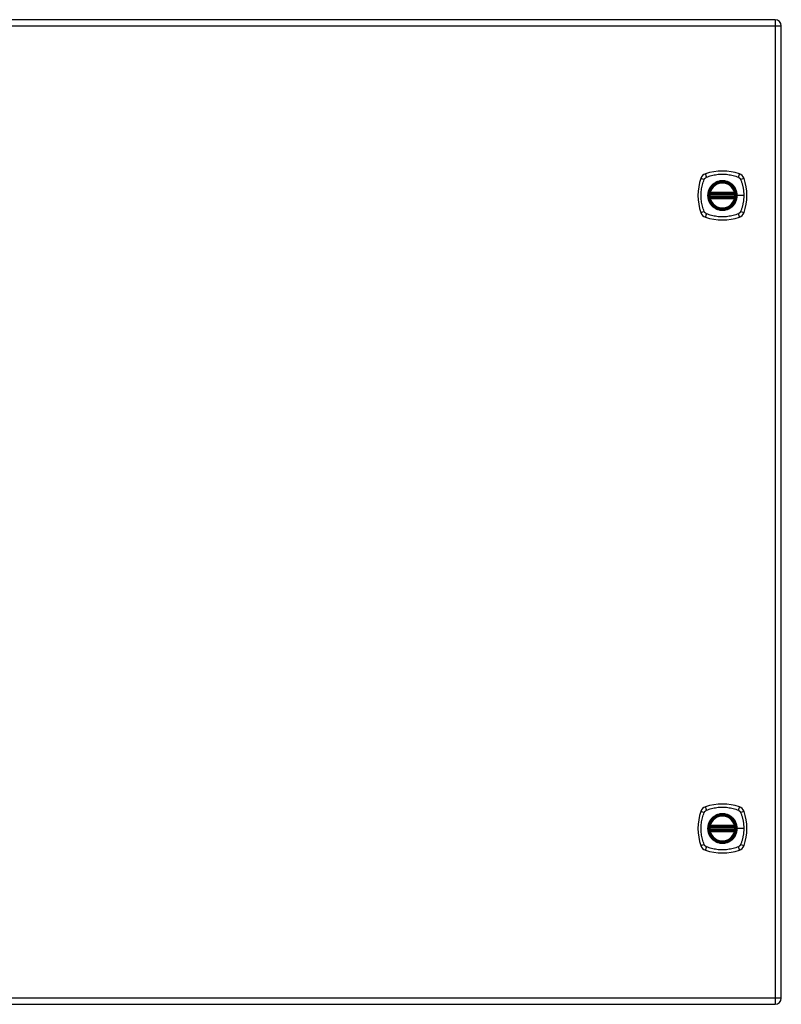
# Model space of a CAD drawing. Header units: inches. Extents: x 5 to 143, y 9 to 74.
# Tile 61 of 76: x 59 to 77, y 30 to 54. Entities that reach past the tile are written whole.
import ezdxf

# ---------------------------------------------------------------- set-up
doc = ezdxf.new("R2010")
doc.units = ezdxf.units.IN
doc.header["$MEASUREMENT"] = 0
doc.layers.add('Visible Edges(ANSI)', color=7, linetype='Continuous', lineweight=25)
doc.layers.add('Visible Tangent Edges(ANSI)', color=7, linetype='Continuous', lineweight=25)

msp = doc.modelspace()

# ---------------------------------------------------------------- linework, layer by layer
at = {"layer": 'Visible Edges(ANSI)'}
for p, q in [((77.216, 53.676), (47.59, 53.676)), ((77.362, 30.019), (77.362, 53.53)), ((75.641, 49.465), (76.235, 49.465)), ((76.235, 49.387), (75.641, 49.387)), ((75.646, 49.485), (76.231, 49.485)), ((76.231, 49.367), (75.646, 49.367)), ((75.641, 34.162), (76.235, 34.162)), ((76.235, 34.084), (75.641, 34.084)), ((75.646, 34.182), (76.231, 34.182)), ((76.231, 34.064), (75.646, 34.064)), ((47.59, 29.873), (77.216, 29.873))]:
    msp.add_line(p, q, dxfattribs=at)
at = {"layer": 'Visible Edges(ANSI)', "flags": 128}
for points in [[(75.63, 49.479), (75.63, 49.479), (75.63, 49.479), (75.63, 49.479), (75.63, 49.478), (75.63, 49.478), (75.629, 49.477), (75.629, 49.477), (75.629, 49.476), (75.629, 49.475), (75.629, 49.474), (75.629, 49.473), (75.629, 49.472), (75.628, 49.471), (75.628, 49.47), (75.628, 49.468), (75.628, 49.467), (75.628, 49.466), (75.628, 49.464), (75.627, 49.463), (75.627, 49.461), (75.627, 49.46), (75.627, 49.458), (75.627, 49.456), (75.627, 49.455)], [(75.627, 49.397), (75.627, 49.396), (75.627, 49.394), (75.627, 49.393), (75.627, 49.391), (75.627, 49.39), (75.628, 49.388), (75.628, 49.387), (75.628, 49.385), (75.628, 49.384), (75.628, 49.383), (75.628, 49.381), (75.629, 49.38), (75.629, 49.379), (75.629, 49.378), (75.629, 49.377), (75.629, 49.376), (75.629, 49.375), (75.629, 49.375), (75.63, 49.374), (75.63, 49.374), (75.63, 49.373), (75.63, 49.373), (75.63, 49.373), (75.63, 49.373)], [(76.25, 49.455), (76.25, 49.456), (76.25, 49.458), (76.249, 49.46), (76.249, 49.461), (76.249, 49.463), (76.249, 49.464), (76.249, 49.466), (76.249, 49.467), (76.248, 49.468), (76.248, 49.47), (76.248, 49.471), (76.248, 49.472), (76.248, 49.473), (76.248, 49.474), (76.247, 49.475), (76.247, 49.476), (76.247, 49.477), (76.247, 49.477), (76.247, 49.478), (76.247, 49.478), (76.247, 49.479), (76.247, 49.479), (76.247, 49.479), (76.247, 49.479)], [(76.247, 49.373), (76.247, 49.373), (76.247, 49.373), (76.247, 49.373), (76.247, 49.374), (76.247, 49.374), (76.247, 49.375), (76.247, 49.375), (76.247, 49.376), (76.247, 49.377), (76.248, 49.378), (76.248, 49.379), (76.248, 49.38), (76.248, 49.381), (76.248, 49.383), (76.248, 49.384), (76.249, 49.385), (76.249, 49.387), (76.249, 49.388), (76.249, 49.39), (76.249, 49.391), (76.249, 49.393), (76.25, 49.394), (76.25, 49.396), (76.25, 49.397)], [(75.63, 34.176), (75.63, 34.176), (75.63, 34.176), (75.63, 34.176), (75.63, 34.175), (75.63, 34.175), (75.629, 34.174), (75.629, 34.174), (75.629, 34.173), (75.629, 34.172), (75.629, 34.171), (75.629, 34.17), (75.629, 34.169), (75.628, 34.168), (75.628, 34.167), (75.628, 34.165), (75.628, 34.164), (75.628, 34.163), (75.628, 34.161), (75.627, 34.16), (75.627, 34.158), (75.627, 34.157), (75.627, 34.155), (75.627, 34.153), (75.627, 34.152)], [(75.627, 34.094), (75.627, 34.093), (75.627, 34.091), (75.627, 34.09), (75.627, 34.088), (75.627, 34.087), (75.628, 34.085), (75.628, 34.084), (75.628, 34.082), (75.628, 34.081), (75.628, 34.08), (75.628, 34.078), (75.629, 34.077), (75.629, 34.076), (75.629, 34.075), (75.629, 34.074), (75.629, 34.073), (75.629, 34.072), (75.629, 34.072), (75.63, 34.071), (75.63, 34.071), (75.63, 34.07), (75.63, 34.07), (75.63, 34.07), (75.63, 34.07)], [(76.25, 34.152), (76.25, 34.153), (76.25, 34.155), (76.249, 34.157), (76.249, 34.158), (76.249, 34.16), (76.249, 34.161), (76.249, 34.163), (76.249, 34.164), (76.248, 34.165), (76.248, 34.167), (76.248, 34.168), (76.248, 34.169), (76.248, 34.17), (76.248, 34.171), (76.247, 34.172), (76.247, 34.173), (76.247, 34.174), (76.247, 34.174), (76.247, 34.175), (76.247, 34.175), (76.247, 34.176), (76.247, 34.176), (76.247, 34.176), (76.247, 34.176)], [(76.247, 34.07), (76.247, 34.07), (76.247, 34.07), (76.247, 34.07), (76.247, 34.071), (76.247, 34.071), (76.247, 34.072), (76.247, 34.072), (76.247, 34.073), (76.247, 34.074), (76.248, 34.075), (76.248, 34.076), (76.248, 34.077), (76.248, 34.078), (76.248, 34.08), (76.248, 34.081), (76.249, 34.082), (76.249, 34.084), (76.249, 34.085), (76.249, 34.087), (76.249, 34.088), (76.249, 34.09), (76.25, 34.091), (76.25, 34.093), (76.25, 34.094)]]:
    msp.add_lwpolyline(points, dxfattribs=at)
at = {"layer": 'Visible Edges(ANSI)'}
for centre, radius in [((75.938, 49.426), 0.32), ((75.938, 49.426), 0.315), ((75.938, 34.123), 0.32), ((75.938, 34.123), 0.315)]:
    msp.add_circle(centre, radius, dxfattribs=at)
for centre, radius, start, end in [((77.216, 53.53), 0.146, 0, 90), ((75.938, 48.737), 1.28, 71.2278, 108.7722), ((76.627, 49.426), 1.28, 161.2278, 198.7722), ((75.583, 49.781), 0.177, 108.7722, 161.2278), ((76.293, 49.781), 0.177, 18.7722, 71.2278), ((75.249, 49.426), 1.28, 341.2278, 18.7722), ((75.938, 49.426), 0.313, 13.6344, 166.3656), ((75.938, 49.426), 0.313, 174.7499, 185.2501), ((75.938, 49.426), 0.313, 166.3656, 170.216), ((75.641, 49.477), 0.0118, 170.216, 270), ((75.641, 49.375), 0.0118, 90, 189.784), ((75.938, 49.426), 0.313, 189.784, 193.6344), ((75.646, 49.497), 0.0118, 166.3656, 270), ((75.646, 49.355), 0.0118, 90, 193.6344), ((75.938, 49.426), 0.313, 193.6344, 346.3656), ((76.231, 49.497), 0.0118, 270, 13.6344), ((76.231, 49.355), 0.0118, 346.3656, 90), ((76.235, 49.477), 0.0118, 270, 9.784), ((76.235, 49.375), 0.0118, 350.216, 90), ((75.938, 49.426), 0.313, 9.784, 13.6344), ((75.938, 49.426), 0.313, 346.3656, 350.216), ((75.938, 49.426), 0.313, 354.7499, 5.2501), ((75.583, 49.071), 0.177, 198.7722, 251.2278), ((75.938, 50.115), 1.28, 251.2278, 288.7722), ((76.293, 49.071), 0.177, 288.7722, 341.2278), ((76.627, 34.123), 1.28, 161.2278, 198.7722), ((75.583, 34.478), 0.177, 108.7722, 161.2278), ((75.938, 33.434), 1.28, 71.2278, 108.7722), ((76.293, 34.478), 0.177, 18.7722, 71.2278), ((75.249, 34.123), 1.28, 341.2278, 18.7722), ((75.938, 34.123), 0.313, 13.6344, 166.3656), ((75.938, 34.123), 0.313, 174.7499, 185.2501), ((75.938, 34.123), 0.313, 166.3656, 170.216), ((75.641, 34.174), 0.0118, 170.216, 270), ((75.641, 34.072), 0.0118, 90, 189.784), ((75.938, 34.123), 0.313, 189.784, 193.6344), ((75.646, 34.194), 0.0118, 166.3656, 270), ((75.646, 34.052), 0.0118, 90, 193.6344), ((75.938, 34.123), 0.313, 193.6344, 346.3656), ((76.231, 34.194), 0.0118, 270, 13.6344), ((76.231, 34.052), 0.0118, 346.3656, 90), ((76.235, 34.174), 0.0118, 270, 9.784), ((76.235, 34.072), 0.0118, 350.216, 90), ((75.938, 34.123), 0.313, 9.784, 13.6344), ((75.938, 34.123), 0.313, 346.3656, 350.216), ((75.938, 34.123), 0.313, 354.7499, 5.2501), ((75.583, 33.768), 0.177, 198.7722, 251.2278), ((75.938, 34.812), 1.28, 251.2278, 288.7722), ((76.293, 33.768), 0.177, 288.7722, 341.2278), ((77.216, 30.019), 0.146, 270, 0)]:
    msp.add_arc(centre, radius, start, end, dxfattribs=at)
at = {"layer": 'Visible Tangent Edges(ANSI)'}
for p, q in [((77.216, 53.676), (77.216, 53.53)), ((47.59, 53.53), (77.216, 53.53)), ((77.216, 53.53), (77.362, 53.53)), ((77.216, 53.53), (77.216, 30.019)), ((75.627, 49.455), (75.638, 49.454)), ((75.627, 49.397), (75.638, 49.399)), ((75.636, 49.478), (75.63, 49.479)), ((75.63, 49.373), (75.636, 49.374)), ((75.634, 49.5), (75.646, 49.497)), ((75.646, 49.355), (75.634, 49.352)), ((75.638, 49.454), (76.238, 49.454)), ((76.238, 49.399), (75.638, 49.399)), ((75.641, 49.465), (75.641, 49.476)), ((75.641, 49.377), (75.641, 49.387)), ((75.646, 49.485), (75.646, 49.497)), ((76.231, 49.497), (75.646, 49.497)), ((75.646, 49.475), (75.646, 49.485)), ((75.646, 49.475), (76.231, 49.475)), ((75.646, 49.367), (75.646, 49.377)), ((76.231, 49.377), (75.646, 49.377)), ((75.646, 49.355), (75.646, 49.367)), ((75.646, 49.355), (76.231, 49.355)), ((76.231, 49.497), (76.242, 49.5)), ((76.231, 49.497), (76.231, 49.485)), ((76.231, 49.485), (76.231, 49.475)), ((76.231, 49.377), (76.231, 49.367)), ((76.231, 49.367), (76.231, 49.355)), ((76.242, 49.352), (76.231, 49.355)), ((76.235, 49.476), (76.235, 49.465)), ((76.235, 49.387), (76.235, 49.377)), ((76.238, 49.454), (76.25, 49.455)), ((76.238, 49.399), (76.25, 49.397)), ((76.247, 49.479), (76.241, 49.478)), ((76.241, 49.374), (76.247, 49.373)), ((76.29, 49.426), (76.295, 49.426)), ((76.455, 49.426), (76.295, 49.426)), ((75.627, 34.152), (75.638, 34.151)), ((75.627, 34.094), (75.638, 34.096)), ((75.636, 34.175), (75.63, 34.176)), ((75.63, 34.07), (75.636, 34.071)), ((75.634, 34.197), (75.646, 34.194)), ((75.646, 34.052), (75.634, 34.049)), ((75.638, 34.151), (76.238, 34.151)), ((76.238, 34.096), (75.638, 34.096)), ((75.641, 34.162), (75.641, 34.173)), ((75.641, 34.074), (75.641, 34.084)), ((75.646, 34.182), (75.646, 34.194)), ((76.231, 34.194), (75.646, 34.194)), ((75.646, 34.172), (75.646, 34.182)), ((75.646, 34.172), (76.231, 34.172)), ((75.646, 34.064), (75.646, 34.074)), ((76.231, 34.074), (75.646, 34.074)), ((75.646, 34.052), (75.646, 34.064)), ((75.646, 34.052), (76.231, 34.052)), ((76.231, 34.194), (76.242, 34.197)), ((76.231, 34.194), (76.231, 34.182)), ((76.231, 34.182), (76.231, 34.172)), ((76.231, 34.074), (76.231, 34.064)), ((76.231, 34.064), (76.231, 34.052)), ((76.242, 34.049), (76.231, 34.052)), ((76.235, 34.173), (76.235, 34.162)), ((76.235, 34.084), (76.235, 34.074)), ((76.238, 34.151), (76.25, 34.152)), ((76.238, 34.096), (76.25, 34.094)), ((76.247, 34.176), (76.241, 34.175)), ((76.241, 34.071), (76.247, 34.07)), ((76.29, 34.123), (76.295, 34.123)), ((76.455, 34.123), (76.295, 34.123)), ((77.216, 30.019), (47.59, 30.019)), ((77.216, 30.019), (77.216, 29.873)), ((77.362, 30.019), (77.216, 30.019))]:
    msp.add_line(p, q, dxfattribs=at)
at = {"layer": 'Visible Tangent Edges(ANSI)', "flags": 128}
for points in [[(75.498, 49.037), (75.485, 49.071), (75.474, 49.102), (75.464, 49.133), (75.456, 49.165), (75.448, 49.197), (75.441, 49.229), (75.435, 49.262), (75.43, 49.294), (75.427, 49.327), (75.424, 49.36), (75.422, 49.393), (75.422, 49.426), (75.422, 49.459), (75.424, 49.492), (75.427, 49.525), (75.43, 49.558), (75.435, 49.59), (75.441, 49.623), (75.448, 49.655), (75.456, 49.687), (75.464, 49.719), (75.474, 49.75), (75.485, 49.781), (75.498, 49.815)], [(75.498, 49.815), (75.5, 49.817), (75.501, 49.82), (75.503, 49.823), (75.504, 49.826), (75.506, 49.828), (75.508, 49.831), (75.509, 49.833), (75.511, 49.836), (75.513, 49.838), (75.515, 49.84), (75.517, 49.843), (75.519, 49.845), (75.522, 49.847), (75.524, 49.849), (75.526, 49.851), (75.529, 49.853), (75.531, 49.855), (75.534, 49.857), (75.536, 49.858), (75.539, 49.86), (75.541, 49.862), (75.544, 49.863), (75.547, 49.865), (75.55, 49.866)], [(75.55, 49.866), (75.583, 49.88), (75.614, 49.89), (75.646, 49.9), (75.677, 49.909), (75.709, 49.916), (75.741, 49.923), (75.774, 49.929), (75.806, 49.934), (75.839, 49.938), (75.872, 49.94), (75.905, 49.942), (75.938, 49.943), (75.971, 49.942), (76.004, 49.94), (76.037, 49.938), (76.07, 49.934), (76.102, 49.929), (76.135, 49.923), (76.167, 49.917), (76.199, 49.909), (76.231, 49.9), (76.262, 49.89), (76.293, 49.88), (76.327, 49.866)], [(76.29, 49.426), (76.278, 49.335), (76.243, 49.25), (76.187, 49.177), (76.114, 49.121), (76.029, 49.086), (75.938, 49.074), (75.847, 49.086), (75.762, 49.121), (75.689, 49.177), (75.633, 49.25), (75.598, 49.335), (75.586, 49.426), (75.598, 49.518), (75.633, 49.603), (75.689, 49.675), (75.762, 49.731), (75.847, 49.766), (75.938, 49.778), (76.03, 49.766), (76.115, 49.731), (76.188, 49.675), (76.243, 49.602), (76.278, 49.517), (76.29, 49.426)], [(76.166, 49.701), (76.15, 49.713), (76.133, 49.725), (76.115, 49.736), (76.097, 49.745), (76.078, 49.754), (76.059, 49.762), (76.04, 49.768), (76.02, 49.773), (76, 49.778), (75.979, 49.781), (75.959, 49.782), (75.938, 49.783), (75.918, 49.782), (75.897, 49.781), (75.877, 49.778), (75.856, 49.773), (75.837, 49.768), (75.817, 49.762), (75.798, 49.754), (75.779, 49.745), (75.761, 49.736), (75.744, 49.725), (75.727, 49.713), (75.711, 49.701)], [(76.327, 49.866), (76.328, 49.865), (76.33, 49.865), (76.331, 49.864), (76.332, 49.863), (76.334, 49.862), (76.335, 49.862), (76.336, 49.861), (76.338, 49.86), (76.339, 49.859), (76.34, 49.858), (76.342, 49.858), (76.343, 49.857), (76.344, 49.856), (76.345, 49.855), (76.347, 49.854), (76.348, 49.853), (76.349, 49.852), (76.35, 49.851), (76.351, 49.85), (76.353, 49.849), (76.354, 49.848), (76.355, 49.847), (76.356, 49.846), (76.357, 49.845)], [(76.357, 49.845), (76.358, 49.844), (76.359, 49.843), (76.36, 49.842), (76.361, 49.84), (76.362, 49.839), (76.363, 49.838), (76.364, 49.837), (76.365, 49.836), (76.366, 49.834), (76.367, 49.833), (76.368, 49.832), (76.369, 49.831), (76.37, 49.829), (76.371, 49.828), (76.371, 49.827), (76.372, 49.826), (76.373, 49.824), (76.374, 49.823), (76.375, 49.822), (76.375, 49.82), (76.376, 49.819), (76.377, 49.817), (76.378, 49.816), (76.378, 49.815)], [(76.378, 49.815), (76.386, 49.797), (76.392, 49.781), (76.397, 49.766), (76.402, 49.75), (76.407, 49.734), (76.412, 49.719), (76.417, 49.703), (76.421, 49.687), (76.425, 49.671), (76.429, 49.655), (76.432, 49.639), (76.436, 49.623), (76.439, 49.607), (76.441, 49.59), (76.444, 49.574), (76.446, 49.558), (76.448, 49.541), (76.45, 49.525), (76.451, 49.509), (76.453, 49.492), (76.454, 49.476), (76.454, 49.459), (76.455, 49.443), (76.455, 49.426)], [(75.664, 49.654), (75.651, 49.638), (75.639, 49.621), (75.629, 49.603), (75.619, 49.585), (75.61, 49.566), (75.603, 49.547), (75.596, 49.527), (75.591, 49.508), (75.587, 49.487), (75.584, 49.467), (75.582, 49.447), (75.581, 49.426), (75.582, 49.405), (75.584, 49.385), (75.587, 49.365), (75.591, 49.344), (75.596, 49.324), (75.603, 49.305), (75.61, 49.286), (75.619, 49.267), (75.629, 49.249), (75.639, 49.231), (75.651, 49.215), (75.664, 49.199)], [(75.711, 49.701), (75.709, 49.699), (75.706, 49.697), (75.704, 49.695), (75.702, 49.693), (75.7, 49.692), (75.698, 49.69), (75.696, 49.688), (75.694, 49.686), (75.692, 49.684), (75.69, 49.682), (75.688, 49.68), (75.686, 49.678), (75.684, 49.676), (75.682, 49.674), (75.68, 49.672), (75.678, 49.67), (75.676, 49.668), (75.675, 49.666), (75.673, 49.664), (75.671, 49.662), (75.669, 49.66), (75.667, 49.658), (75.665, 49.656), (75.664, 49.654)], [(76.213, 49.654), (76.211, 49.656), (76.209, 49.658), (76.207, 49.66), (76.206, 49.662), (76.204, 49.664), (76.202, 49.666), (76.2, 49.668), (76.198, 49.67), (76.196, 49.672), (76.194, 49.674), (76.192, 49.676), (76.19, 49.678), (76.188, 49.68), (76.186, 49.682), (76.184, 49.684), (76.182, 49.686), (76.18, 49.688), (76.178, 49.69), (76.176, 49.692), (76.174, 49.693), (76.172, 49.695), (76.17, 49.697), (76.168, 49.699), (76.166, 49.701)], [(76.295, 49.426), (76.295, 49.436), (76.295, 49.447), (76.294, 49.457), (76.293, 49.467), (76.291, 49.477), (76.29, 49.488), (76.288, 49.498), (76.286, 49.508), (76.283, 49.518), (76.28, 49.528), (76.277, 49.537), (76.274, 49.547), (76.27, 49.557), (76.266, 49.566), (76.262, 49.576), (76.258, 49.585), (76.253, 49.594), (76.248, 49.603), (76.243, 49.612), (76.237, 49.621), (76.231, 49.629), (76.226, 49.637), (76.219, 49.646), (76.213, 49.654)], [(75.634, 49.5), (75.634, 49.499), (75.634, 49.498), (75.633, 49.497), (75.633, 49.496), (75.633, 49.495), (75.633, 49.494), (75.633, 49.493), (75.633, 49.492), (75.633, 49.491), (75.633, 49.49), (75.633, 49.489), (75.633, 49.489), (75.633, 49.488), (75.633, 49.487), (75.633, 49.486), (75.633, 49.485), (75.634, 49.484), (75.634, 49.483), (75.634, 49.482), (75.634, 49.481), (75.635, 49.481), (75.635, 49.48), (75.635, 49.479), (75.636, 49.478)], [(75.636, 49.374), (75.635, 49.373), (75.635, 49.372), (75.635, 49.372), (75.634, 49.371), (75.634, 49.37), (75.634, 49.369), (75.634, 49.368), (75.633, 49.367), (75.633, 49.366), (75.633, 49.366), (75.633, 49.365), (75.633, 49.364), (75.633, 49.363), (75.633, 49.362), (75.633, 49.361), (75.633, 49.36), (75.633, 49.359), (75.633, 49.358), (75.633, 49.357), (75.633, 49.356), (75.633, 49.355), (75.634, 49.354), (75.634, 49.353), (75.634, 49.352)], [(75.636, 49.478), (75.636, 49.478), (75.636, 49.478), (75.636, 49.478), (75.637, 49.478), (75.637, 49.477), (75.637, 49.477), (75.637, 49.477), (75.637, 49.477), (75.638, 49.477), (75.638, 49.477), (75.638, 49.477), (75.638, 49.477), (75.639, 49.476), (75.639, 49.476), (75.639, 49.476), (75.639, 49.476), (75.64, 49.476), (75.64, 49.476), (75.64, 49.476), (75.64, 49.476), (75.641, 49.476), (75.641, 49.476), (75.641, 49.476), (75.641, 49.476)], [(75.641, 49.377), (75.641, 49.377), (75.641, 49.377), (75.641, 49.376), (75.64, 49.376), (75.64, 49.376), (75.64, 49.376), (75.64, 49.376), (75.639, 49.376), (75.639, 49.376), (75.639, 49.376), (75.639, 49.376), (75.638, 49.376), (75.638, 49.375), (75.638, 49.375), (75.638, 49.375), (75.637, 49.375), (75.637, 49.375), (75.637, 49.375), (75.637, 49.375), (75.637, 49.375), (75.636, 49.374), (75.636, 49.374), (75.636, 49.374), (75.636, 49.374)], [(75.638, 49.454), (75.638, 49.454), (75.639, 49.455), (75.639, 49.456), (75.639, 49.457), (75.639, 49.457), (75.639, 49.458), (75.639, 49.459), (75.64, 49.46), (75.64, 49.46), (75.64, 49.461), (75.64, 49.461), (75.64, 49.462), (75.64, 49.463), (75.641, 49.463), (75.641, 49.463), (75.641, 49.464), (75.641, 49.464), (75.641, 49.465), (75.641, 49.465), (75.641, 49.465), (75.641, 49.465), (75.641, 49.465), (75.641, 49.465), (75.641, 49.465)], [(75.641, 49.387), (75.641, 49.387), (75.641, 49.387), (75.641, 49.387), (75.641, 49.387), (75.641, 49.387), (75.641, 49.388), (75.641, 49.388), (75.641, 49.388), (75.641, 49.389), (75.641, 49.389), (75.64, 49.39), (75.64, 49.39), (75.64, 49.391), (75.64, 49.391), (75.64, 49.392), (75.64, 49.393), (75.639, 49.393), (75.639, 49.394), (75.639, 49.395), (75.639, 49.395), (75.639, 49.396), (75.639, 49.397), (75.638, 49.398), (75.638, 49.399)], [(75.641, 49.476), (75.642, 49.476), (75.642, 49.476), (75.642, 49.475), (75.642, 49.475), (75.642, 49.475), (75.642, 49.475), (75.643, 49.475), (75.643, 49.475), (75.643, 49.475), (75.643, 49.475), (75.643, 49.475), (75.643, 49.475), (75.644, 49.475), (75.644, 49.475), (75.644, 49.475), (75.644, 49.475), (75.644, 49.475), (75.645, 49.475), (75.645, 49.475), (75.645, 49.475), (75.645, 49.475), (75.645, 49.475), (75.645, 49.475), (75.646, 49.475)], [(75.646, 49.377), (75.645, 49.377), (75.645, 49.377), (75.645, 49.377), (75.645, 49.377), (75.645, 49.377), (75.645, 49.377), (75.644, 49.377), (75.644, 49.377), (75.644, 49.377), (75.644, 49.377), (75.644, 49.377), (75.643, 49.377), (75.643, 49.377), (75.643, 49.377), (75.643, 49.377), (75.643, 49.377), (75.643, 49.377), (75.642, 49.377), (75.642, 49.377), (75.642, 49.377), (75.642, 49.377), (75.642, 49.377), (75.642, 49.377), (75.641, 49.377)], [(76.213, 49.199), (76.219, 49.207), (76.226, 49.215), (76.232, 49.223), (76.237, 49.232), (76.243, 49.24), (76.248, 49.249), (76.253, 49.258), (76.258, 49.267), (76.262, 49.277), (76.266, 49.286), (76.27, 49.295), (76.274, 49.305), (76.277, 49.315), (76.28, 49.325), (76.283, 49.334), (76.286, 49.344), (76.288, 49.355), (76.29, 49.365), (76.291, 49.375), (76.293, 49.385), (76.294, 49.395), (76.295, 49.406), (76.295, 49.416), (76.295, 49.426)], [(76.231, 49.475), (76.231, 49.475), (76.231, 49.475), (76.231, 49.475), (76.232, 49.475), (76.232, 49.475), (76.232, 49.475), (76.232, 49.475), (76.232, 49.475), (76.232, 49.475), (76.233, 49.475), (76.233, 49.475), (76.233, 49.475), (76.233, 49.475), (76.233, 49.475), (76.234, 49.475), (76.234, 49.475), (76.234, 49.475), (76.234, 49.475), (76.234, 49.475), (76.234, 49.475), (76.235, 49.475), (76.235, 49.476), (76.235, 49.476), (76.235, 49.476)], [(76.235, 49.377), (76.235, 49.377), (76.235, 49.377), (76.235, 49.377), (76.234, 49.377), (76.234, 49.377), (76.234, 49.377), (76.234, 49.377), (76.234, 49.377), (76.234, 49.377), (76.233, 49.377), (76.233, 49.377), (76.233, 49.377), (76.233, 49.377), (76.233, 49.377), (76.232, 49.377), (76.232, 49.377), (76.232, 49.377), (76.232, 49.377), (76.232, 49.377), (76.232, 49.377), (76.231, 49.377), (76.231, 49.377), (76.231, 49.377), (76.231, 49.377)], [(76.235, 49.476), (76.235, 49.476), (76.236, 49.476), (76.236, 49.476), (76.236, 49.476), (76.236, 49.476), (76.237, 49.476), (76.237, 49.476), (76.237, 49.476), (76.237, 49.476), (76.238, 49.476), (76.238, 49.476), (76.238, 49.477), (76.238, 49.477), (76.239, 49.477), (76.239, 49.477), (76.239, 49.477), (76.239, 49.477), (76.24, 49.477), (76.24, 49.477), (76.24, 49.478), (76.24, 49.478), (76.24, 49.478), (76.241, 49.478), (76.241, 49.478)], [(76.235, 49.465), (76.235, 49.465), (76.235, 49.465), (76.235, 49.465), (76.235, 49.465), (76.235, 49.465), (76.235, 49.465), (76.235, 49.464), (76.236, 49.464), (76.236, 49.463), (76.236, 49.463), (76.236, 49.463), (76.236, 49.462), (76.236, 49.461), (76.236, 49.461), (76.237, 49.46), (76.237, 49.46), (76.237, 49.459), (76.237, 49.458), (76.237, 49.457), (76.238, 49.457), (76.238, 49.456), (76.238, 49.455), (76.238, 49.454), (76.238, 49.454)], [(76.238, 49.399), (76.238, 49.398), (76.238, 49.397), (76.238, 49.396), (76.238, 49.395), (76.237, 49.395), (76.237, 49.394), (76.237, 49.393), (76.237, 49.393), (76.237, 49.392), (76.236, 49.391), (76.236, 49.391), (76.236, 49.39), (76.236, 49.39), (76.236, 49.389), (76.236, 49.389), (76.236, 49.388), (76.235, 49.388), (76.235, 49.388), (76.235, 49.387), (76.235, 49.387), (76.235, 49.387), (76.235, 49.387), (76.235, 49.387), (76.235, 49.387)], [(76.241, 49.374), (76.241, 49.374), (76.24, 49.374), (76.24, 49.374), (76.24, 49.375), (76.24, 49.375), (76.24, 49.375), (76.239, 49.375), (76.239, 49.375), (76.239, 49.375), (76.239, 49.375), (76.238, 49.375), (76.238, 49.376), (76.238, 49.376), (76.238, 49.376), (76.237, 49.376), (76.237, 49.376), (76.237, 49.376), (76.237, 49.376), (76.236, 49.376), (76.236, 49.376), (76.236, 49.376), (76.236, 49.377), (76.235, 49.377), (76.235, 49.377)], [(76.241, 49.478), (76.241, 49.479), (76.241, 49.48), (76.242, 49.481), (76.242, 49.481), (76.242, 49.482), (76.243, 49.483), (76.243, 49.484), (76.243, 49.485), (76.243, 49.486), (76.243, 49.487), (76.243, 49.488), (76.243, 49.489), (76.244, 49.489), (76.244, 49.49), (76.244, 49.491), (76.244, 49.492), (76.243, 49.493), (76.243, 49.494), (76.243, 49.495), (76.243, 49.496), (76.243, 49.497), (76.243, 49.498), (76.243, 49.499), (76.242, 49.5)], [(76.242, 49.352), (76.243, 49.353), (76.243, 49.354), (76.243, 49.355), (76.243, 49.356), (76.243, 49.357), (76.243, 49.358), (76.243, 49.359), (76.244, 49.36), (76.244, 49.361), (76.244, 49.362), (76.244, 49.363), (76.243, 49.364), (76.243, 49.365), (76.243, 49.366), (76.243, 49.366), (76.243, 49.367), (76.243, 49.368), (76.243, 49.369), (76.242, 49.37), (76.242, 49.371), (76.242, 49.372), (76.241, 49.372), (76.241, 49.373), (76.241, 49.374)], [(76.455, 49.426), (76.455, 49.41), (76.454, 49.393), (76.454, 49.377), (76.453, 49.36), (76.451, 49.344), (76.45, 49.327), (76.448, 49.311), (76.446, 49.294), (76.444, 49.278), (76.441, 49.262), (76.439, 49.246), (76.435, 49.229), (76.432, 49.213), (76.429, 49.197), (76.425, 49.181), (76.421, 49.165), (76.417, 49.149), (76.412, 49.133), (76.407, 49.118), (76.402, 49.102), (76.397, 49.087), (76.392, 49.071), (76.386, 49.056), (76.378, 49.037)], [(75.55, 48.986), (75.547, 48.987), (75.544, 48.989), (75.541, 48.99), (75.539, 48.992), (75.536, 48.994), (75.534, 48.995), (75.531, 48.997), (75.529, 48.999), (75.526, 49.001), (75.524, 49.003), (75.522, 49.005), (75.52, 49.007), (75.517, 49.009), (75.515, 49.012), (75.513, 49.014), (75.511, 49.016), (75.509, 49.019), (75.508, 49.021), (75.506, 49.024), (75.504, 49.027), (75.503, 49.029), (75.501, 49.032), (75.5, 49.035), (75.498, 49.037)], [(75.664, 49.199), (75.665, 49.196), (75.667, 49.194), (75.669, 49.192), (75.671, 49.19), (75.673, 49.188), (75.675, 49.186), (75.676, 49.184), (75.678, 49.182), (75.68, 49.18), (75.682, 49.178), (75.684, 49.176), (75.686, 49.174), (75.688, 49.172), (75.69, 49.17), (75.692, 49.168), (75.694, 49.166), (75.696, 49.164), (75.698, 49.162), (75.7, 49.161), (75.702, 49.159), (75.704, 49.157), (75.706, 49.155), (75.709, 49.153), (75.711, 49.151)], [(75.711, 49.151), (75.727, 49.139), (75.744, 49.127), (75.761, 49.116), (75.779, 49.107), (75.798, 49.098), (75.817, 49.09), (75.837, 49.084), (75.857, 49.079), (75.877, 49.075), (75.897, 49.072), (75.918, 49.07), (75.938, 49.069), (75.959, 49.07), (75.979, 49.072), (76, 49.075), (76.02, 49.079), (76.04, 49.084), (76.059, 49.09), (76.079, 49.098), (76.097, 49.107), (76.115, 49.116), (76.133, 49.127), (76.15, 49.139), (76.166, 49.151)], [(76.166, 49.151), (76.168, 49.153), (76.17, 49.155), (76.172, 49.157), (76.174, 49.159), (76.176, 49.161), (76.178, 49.162), (76.18, 49.164), (76.182, 49.166), (76.184, 49.168), (76.186, 49.17), (76.188, 49.172), (76.19, 49.174), (76.192, 49.176), (76.194, 49.178), (76.196, 49.18), (76.198, 49.182), (76.2, 49.184), (76.202, 49.186), (76.204, 49.188), (76.206, 49.19), (76.207, 49.192), (76.209, 49.194), (76.211, 49.196), (76.213, 49.199)], [(76.378, 49.037), (76.377, 49.035), (76.375, 49.032), (76.374, 49.029), (76.372, 49.027), (76.371, 49.024), (76.369, 49.021), (76.367, 49.019), (76.365, 49.017), (76.363, 49.014), (76.361, 49.012), (76.359, 49.01), (76.357, 49.007), (76.355, 49.005), (76.353, 49.003), (76.35, 49.001), (76.348, 48.999), (76.345, 48.997), (76.343, 48.995), (76.34, 48.994), (76.338, 48.992), (76.335, 48.99), (76.332, 48.989), (76.33, 48.987), (76.327, 48.986)], [(76.327, 48.986), (76.293, 48.972), (76.262, 48.962), (76.231, 48.952), (76.199, 48.943), (76.167, 48.936), (76.135, 48.929), (76.102, 48.923), (76.07, 48.918), (76.037, 48.914), (76.004, 48.912), (75.971, 48.91), (75.938, 48.909), (75.905, 48.91), (75.872, 48.912), (75.839, 48.914), (75.806, 48.918), (75.774, 48.923), (75.741, 48.929), (75.709, 48.936), (75.677, 48.943), (75.646, 48.952), (75.614, 48.962), (75.583, 48.972), (75.55, 48.986)], [(75.498, 34.512), (75.5, 34.514), (75.501, 34.517), (75.503, 34.52), (75.504, 34.523), (75.506, 34.525), (75.508, 34.528), (75.509, 34.53), (75.511, 34.533), (75.513, 34.535), (75.515, 34.537), (75.517, 34.54), (75.519, 34.542), (75.522, 34.544), (75.524, 34.546), (75.526, 34.548), (75.529, 34.55), (75.531, 34.552), (75.534, 34.554), (75.536, 34.555), (75.539, 34.557), (75.541, 34.559), (75.544, 34.56), (75.547, 34.562), (75.55, 34.563)], [(75.55, 34.563), (75.583, 34.577), (75.614, 34.587), (75.646, 34.597), (75.677, 34.606), (75.709, 34.613), (75.741, 34.62), (75.774, 34.626), (75.806, 34.631), (75.839, 34.635), (75.872, 34.637), (75.905, 34.639), (75.938, 34.64), (75.971, 34.639), (76.004, 34.637), (76.037, 34.635), (76.07, 34.631), (76.102, 34.626), (76.135, 34.62), (76.167, 34.614), (76.199, 34.606), (76.231, 34.597), (76.262, 34.587), (76.293, 34.577), (76.327, 34.563)], [(76.327, 34.563), (76.328, 34.562), (76.33, 34.562), (76.331, 34.561), (76.332, 34.56), (76.334, 34.559), (76.335, 34.559), (76.336, 34.558), (76.338, 34.557), (76.339, 34.556), (76.34, 34.555), (76.342, 34.555), (76.343, 34.554), (76.344, 34.553), (76.345, 34.552), (76.347, 34.551), (76.348, 34.55), (76.349, 34.549), (76.35, 34.548), (76.351, 34.547), (76.353, 34.546), (76.354, 34.545), (76.355, 34.544), (76.356, 34.543), (76.357, 34.542)], [(76.357, 34.542), (76.358, 34.541), (76.359, 34.54), (76.36, 34.539), (76.361, 34.537), (76.362, 34.536), (76.363, 34.535), (76.364, 34.534), (76.365, 34.533), (76.366, 34.531), (76.367, 34.53), (76.368, 34.529), (76.369, 34.528), (76.37, 34.526), (76.371, 34.525), (76.371, 34.524), (76.372, 34.523), (76.373, 34.521), (76.374, 34.52), (76.375, 34.519), (76.375, 34.517), (76.376, 34.516), (76.377, 34.514), (76.378, 34.513), (76.378, 34.512)], [(75.498, 33.734), (75.485, 33.768), (75.474, 33.799), (75.464, 33.83), (75.456, 33.862), (75.448, 33.894), (75.441, 33.926), (75.435, 33.959), (75.43, 33.991), (75.427, 34.024), (75.424, 34.057), (75.422, 34.09), (75.422, 34.123), (75.422, 34.156), (75.424, 34.189), (75.427, 34.222), (75.43, 34.255), (75.435, 34.287), (75.441, 34.32), (75.448, 34.352), (75.456, 34.384), (75.464, 34.416), (75.474, 34.447), (75.485, 34.478), (75.498, 34.512)], [(75.664, 34.351), (75.651, 34.335), (75.639, 34.318), (75.629, 34.3), (75.619, 34.282), (75.61, 34.263), (75.603, 34.244), (75.596, 34.224), (75.591, 34.205), (75.587, 34.184), (75.584, 34.164), (75.582, 34.144), (75.581, 34.123), (75.582, 34.102), (75.584, 34.082), (75.587, 34.062), (75.591, 34.041), (75.596, 34.021), (75.603, 34.002), (75.61, 33.983), (75.619, 33.964), (75.629, 33.946), (75.639, 33.928), (75.651, 33.912), (75.664, 33.896)], [(76.29, 34.123), (76.278, 34.032), (76.243, 33.947), (76.187, 33.874), (76.114, 33.818), (76.029, 33.783), (75.938, 33.771), (75.847, 33.783), (75.762, 33.818), (75.689, 33.874), (75.633, 33.947), (75.598, 34.032), (75.586, 34.123), (75.598, 34.215), (75.633, 34.3), (75.689, 34.372), (75.762, 34.428), (75.847, 34.463), (75.938, 34.475), (76.03, 34.463), (76.115, 34.428), (76.188, 34.372), (76.243, 34.299), (76.278, 34.214), (76.29, 34.123)], [(75.711, 34.398), (75.709, 34.396), (75.706, 34.394), (75.704, 34.392), (75.702, 34.39), (75.7, 34.389), (75.698, 34.387), (75.696, 34.385), (75.694, 34.383), (75.692, 34.381), (75.69, 34.379), (75.688, 34.377), (75.686, 34.375), (75.684, 34.373), (75.682, 34.371), (75.68, 34.369), (75.678, 34.367), (75.676, 34.365), (75.675, 34.363), (75.673, 34.361), (75.671, 34.359), (75.669, 34.357), (75.667, 34.355), (75.665, 34.353), (75.664, 34.351)], [(76.166, 34.398), (76.15, 34.41), (76.133, 34.422), (76.115, 34.433), (76.097, 34.442), (76.078, 34.451), (76.059, 34.459), (76.04, 34.465), (76.02, 34.47), (76, 34.475), (75.979, 34.478), (75.959, 34.479), (75.938, 34.48), (75.918, 34.479), (75.897, 34.478), (75.877, 34.475), (75.856, 34.47), (75.837, 34.465), (75.817, 34.459), (75.798, 34.451), (75.779, 34.442), (75.761, 34.433), (75.744, 34.422), (75.727, 34.41), (75.711, 34.398)], [(76.213, 34.351), (76.211, 34.353), (76.209, 34.355), (76.207, 34.357), (76.206, 34.359), (76.204, 34.361), (76.202, 34.363), (76.2, 34.365), (76.198, 34.367), (76.196, 34.369), (76.194, 34.371), (76.192, 34.373), (76.19, 34.375), (76.188, 34.377), (76.186, 34.379), (76.184, 34.381), (76.182, 34.383), (76.18, 34.385), (76.178, 34.387), (76.176, 34.389), (76.174, 34.39), (76.172, 34.392), (76.17, 34.394), (76.168, 34.396), (76.166, 34.398)], [(76.295, 34.123), (76.295, 34.133), (76.295, 34.144), (76.294, 34.154), (76.293, 34.164), (76.291, 34.174), (76.29, 34.185), (76.288, 34.195), (76.286, 34.205), (76.283, 34.215), (76.28, 34.225), (76.277, 34.234), (76.274, 34.244), (76.27, 34.254), (76.266, 34.263), (76.262, 34.273), (76.258, 34.282), (76.253, 34.291), (76.248, 34.3), (76.243, 34.309), (76.237, 34.318), (76.231, 34.326), (76.226, 34.334), (76.219, 34.343), (76.213, 34.351)], [(76.378, 34.512), (76.386, 34.494), (76.392, 34.478), (76.397, 34.463), (76.402, 34.447), (76.407, 34.431), (76.412, 34.416), (76.417, 34.4), (76.421, 34.384), (76.425, 34.368), (76.429, 34.352), (76.432, 34.336), (76.436, 34.32), (76.439, 34.304), (76.441, 34.287), (76.444, 34.271), (76.446, 34.255), (76.448, 34.238), (76.45, 34.222), (76.451, 34.206), (76.453, 34.189), (76.454, 34.173), (76.454, 34.156), (76.455, 34.14), (76.455, 34.123)], [(75.634, 34.197), (75.634, 34.196), (75.634, 34.195), (75.633, 34.194), (75.633, 34.193), (75.633, 34.192), (75.633, 34.191), (75.633, 34.19), (75.633, 34.189), (75.633, 34.188), (75.633, 34.187), (75.633, 34.186), (75.633, 34.186), (75.633, 34.185), (75.633, 34.184), (75.633, 34.183), (75.633, 34.182), (75.634, 34.181), (75.634, 34.18), (75.634, 34.179), (75.634, 34.178), (75.635, 34.178), (75.635, 34.177), (75.635, 34.176), (75.636, 34.175)], [(75.636, 34.071), (75.635, 34.07), (75.635, 34.069), (75.635, 34.069), (75.634, 34.068), (75.634, 34.067), (75.634, 34.066), (75.634, 34.065), (75.633, 34.064), (75.633, 34.063), (75.633, 34.063), (75.633, 34.062), (75.633, 34.061), (75.633, 34.06), (75.633, 34.059), (75.633, 34.058), (75.633, 34.057), (75.633, 34.056), (75.633, 34.055), (75.633, 34.054), (75.633, 34.053), (75.633, 34.052), (75.634, 34.051), (75.634, 34.05), (75.634, 34.049)], [(75.636, 34.175), (75.636, 34.175), (75.636, 34.175), (75.636, 34.175), (75.637, 34.175), (75.637, 34.174), (75.637, 34.174), (75.637, 34.174), (75.637, 34.174), (75.638, 34.174), (75.638, 34.174), (75.638, 34.174), (75.638, 34.174), (75.639, 34.173), (75.639, 34.173), (75.639, 34.173), (75.639, 34.173), (75.64, 34.173), (75.64, 34.173), (75.64, 34.173), (75.64, 34.173), (75.641, 34.173), (75.641, 34.173), (75.641, 34.173), (75.641, 34.173)], [(75.641, 34.074), (75.641, 34.074), (75.641, 34.074), (75.641, 34.073), (75.64, 34.073), (75.64, 34.073), (75.64, 34.073), (75.64, 34.073), (75.639, 34.073), (75.639, 34.073), (75.639, 34.073), (75.639, 34.073), (75.638, 34.073), (75.638, 34.072), (75.638, 34.072), (75.638, 34.072), (75.637, 34.072), (75.637, 34.072), (75.637, 34.072), (75.637, 34.072), (75.637, 34.072), (75.636, 34.071), (75.636, 34.071), (75.636, 34.071), (75.636, 34.071)], [(75.638, 34.151), (75.638, 34.151), (75.639, 34.152), (75.639, 34.153), (75.639, 34.154), (75.639, 34.154), (75.639, 34.155), (75.639, 34.156), (75.64, 34.157), (75.64, 34.157), (75.64, 34.158), (75.64, 34.158), (75.64, 34.159), (75.64, 34.16), (75.641, 34.16), (75.641, 34.16), (75.641, 34.161), (75.641, 34.161), (75.641, 34.162), (75.641, 34.162), (75.641, 34.162), (75.641, 34.162), (75.641, 34.162), (75.641, 34.162), (75.641, 34.162)], [(75.641, 34.084), (75.641, 34.084), (75.641, 34.084), (75.641, 34.084), (75.641, 34.084), (75.641, 34.084), (75.641, 34.085), (75.641, 34.085), (75.641, 34.085), (75.641, 34.086), (75.641, 34.086), (75.64, 34.087), (75.64, 34.087), (75.64, 34.088), (75.64, 34.088), (75.64, 34.089), (75.64, 34.09), (75.639, 34.09), (75.639, 34.091), (75.639, 34.092), (75.639, 34.092), (75.639, 34.093), (75.639, 34.094), (75.638, 34.095), (75.638, 34.096)], [(75.641, 34.173), (75.642, 34.173), (75.642, 34.173), (75.642, 34.172), (75.642, 34.172), (75.642, 34.172), (75.642, 34.172), (75.643, 34.172), (75.643, 34.172), (75.643, 34.172), (75.643, 34.172), (75.643, 34.172), (75.643, 34.172), (75.644, 34.172), (75.644, 34.172), (75.644, 34.172), (75.644, 34.172), (75.644, 34.172), (75.645, 34.172), (75.645, 34.172), (75.645, 34.172), (75.645, 34.172), (75.645, 34.172), (75.645, 34.172), (75.646, 34.172)], [(75.646, 34.074), (75.645, 34.074), (75.645, 34.074), (75.645, 34.074), (75.645, 34.074), (75.645, 34.074), (75.645, 34.074), (75.644, 34.074), (75.644, 34.074), (75.644, 34.074), (75.644, 34.074), (75.644, 34.074), (75.643, 34.074), (75.643, 34.074), (75.643, 34.074), (75.643, 34.074), (75.643, 34.074), (75.643, 34.074), (75.642, 34.074), (75.642, 34.074), (75.642, 34.074), (75.642, 34.074), (75.642, 34.074), (75.642, 34.074), (75.641, 34.074)], [(76.213, 33.896), (76.219, 33.904), (76.226, 33.912), (76.232, 33.92), (76.237, 33.929), (76.243, 33.937), (76.248, 33.946), (76.253, 33.955), (76.258, 33.964), (76.262, 33.974), (76.266, 33.983), (76.27, 33.992), (76.274, 34.002), (76.277, 34.012), (76.28, 34.022), (76.283, 34.031), (76.286, 34.041), (76.288, 34.052), (76.29, 34.062), (76.291, 34.072), (76.293, 34.082), (76.294, 34.092), (76.295, 34.103), (76.295, 34.113), (76.295, 34.123)], [(76.231, 34.172), (76.231, 34.172), (76.231, 34.172), (76.231, 34.172), (76.232, 34.172), (76.232, 34.172), (76.232, 34.172), (76.232, 34.172), (76.232, 34.172), (76.232, 34.172), (76.233, 34.172), (76.233, 34.172), (76.233, 34.172), (76.233, 34.172), (76.233, 34.172), (76.234, 34.172), (76.234, 34.172), (76.234, 34.172), (76.234, 34.172), (76.234, 34.172), (76.234, 34.172), (76.235, 34.172), (76.235, 34.173), (76.235, 34.173), (76.235, 34.173)], [(76.235, 34.074), (76.235, 34.074), (76.235, 34.074), (76.235, 34.074), (76.234, 34.074), (76.234, 34.074), (76.234, 34.074), (76.234, 34.074), (76.234, 34.074), (76.234, 34.074), (76.233, 34.074), (76.233, 34.074), (76.233, 34.074), (76.233, 34.074), (76.233, 34.074), (76.232, 34.074), (76.232, 34.074), (76.232, 34.074), (76.232, 34.074), (76.232, 34.074), (76.232, 34.074), (76.231, 34.074), (76.231, 34.074), (76.231, 34.074), (76.231, 34.074)], [(76.235, 34.173), (76.235, 34.173), (76.236, 34.173), (76.236, 34.173), (76.236, 34.173), (76.236, 34.173), (76.237, 34.173), (76.237, 34.173), (76.237, 34.173), (76.237, 34.173), (76.238, 34.173), (76.238, 34.173), (76.238, 34.174), (76.238, 34.174), (76.239, 34.174), (76.239, 34.174), (76.239, 34.174), (76.239, 34.174), (76.24, 34.174), (76.24, 34.174), (76.24, 34.175), (76.24, 34.175), (76.24, 34.175), (76.241, 34.175), (76.241, 34.175)], [(76.235, 34.162), (76.235, 34.162), (76.235, 34.162), (76.235, 34.162), (76.235, 34.162), (76.235, 34.162), (76.235, 34.162), (76.235, 34.161), (76.236, 34.161), (76.236, 34.16), (76.236, 34.16), (76.236, 34.16), (76.236, 34.159), (76.236, 34.158), (76.236, 34.158), (76.237, 34.157), (76.237, 34.157), (76.237, 34.156), (76.237, 34.155), (76.237, 34.154), (76.238, 34.154), (76.238, 34.153), (76.238, 34.152), (76.238, 34.151), (76.238, 34.151)], [(76.238, 34.096), (76.238, 34.095), (76.238, 34.094), (76.238, 34.093), (76.238, 34.092), (76.237, 34.092), (76.237, 34.091), (76.237, 34.09), (76.237, 34.09), (76.237, 34.089), (76.236, 34.088), (76.236, 34.088), (76.236, 34.087), (76.236, 34.087), (76.236, 34.086), (76.236, 34.086), (76.236, 34.085), (76.235, 34.085), (76.235, 34.085), (76.235, 34.084), (76.235, 34.084), (76.235, 34.084), (76.235, 34.084), (76.235, 34.084), (76.235, 34.084)], [(76.241, 34.071), (76.241, 34.071), (76.24, 34.071), (76.24, 34.071), (76.24, 34.072), (76.24, 34.072), (76.24, 34.072), (76.239, 34.072), (76.239, 34.072), (76.239, 34.072), (76.239, 34.072), (76.238, 34.072), (76.238, 34.073), (76.238, 34.073), (76.238, 34.073), (76.237, 34.073), (76.237, 34.073), (76.237, 34.073), (76.237, 34.073), (76.236, 34.073), (76.236, 34.073), (76.236, 34.073), (76.236, 34.074), (76.235, 34.074), (76.235, 34.074)], [(76.241, 34.175), (76.241, 34.176), (76.241, 34.177), (76.242, 34.178), (76.242, 34.178), (76.242, 34.179), (76.243, 34.18), (76.243, 34.181), (76.243, 34.182), (76.243, 34.183), (76.243, 34.184), (76.243, 34.185), (76.243, 34.186), (76.244, 34.186), (76.244, 34.187), (76.244, 34.188), (76.244, 34.189), (76.243, 34.19), (76.243, 34.191), (76.243, 34.192), (76.243, 34.193), (76.243, 34.194), (76.243, 34.195), (76.243, 34.196), (76.242, 34.197)], [(76.242, 34.049), (76.243, 34.05), (76.243, 34.051), (76.243, 34.052), (76.243, 34.053), (76.243, 34.054), (76.243, 34.055), (76.243, 34.056), (76.244, 34.057), (76.244, 34.058), (76.244, 34.059), (76.244, 34.06), (76.243, 34.061), (76.243, 34.062), (76.243, 34.063), (76.243, 34.063), (76.243, 34.064), (76.243, 34.065), (76.243, 34.066), (76.242, 34.067), (76.242, 34.068), (76.242, 34.069), (76.241, 34.069), (76.241, 34.07), (76.241, 34.071)], [(76.455, 34.123), (76.455, 34.107), (76.454, 34.09), (76.454, 34.074), (76.453, 34.057), (76.451, 34.041), (76.45, 34.024), (76.448, 34.008), (76.446, 33.991), (76.444, 33.975), (76.441, 33.959), (76.439, 33.943), (76.435, 33.926), (76.432, 33.91), (76.429, 33.894), (76.425, 33.878), (76.421, 33.862), (76.417, 33.846), (76.412, 33.83), (76.407, 33.815), (76.402, 33.799), (76.397, 33.784), (76.392, 33.768), (76.386, 33.753), (76.378, 33.734)], [(75.664, 33.896), (75.665, 33.893), (75.667, 33.891), (75.669, 33.889), (75.671, 33.887), (75.673, 33.885), (75.675, 33.883), (75.676, 33.881), (75.678, 33.879), (75.68, 33.877), (75.682, 33.875), (75.684, 33.873), (75.686, 33.871), (75.688, 33.869), (75.69, 33.867), (75.692, 33.865), (75.694, 33.863), (75.696, 33.861), (75.698, 33.859), (75.7, 33.858), (75.702, 33.856), (75.704, 33.854), (75.706, 33.852), (75.709, 33.85), (75.711, 33.848)], [(75.711, 33.848), (75.727, 33.836), (75.744, 33.824), (75.761, 33.813), (75.779, 33.804), (75.798, 33.795), (75.817, 33.787), (75.837, 33.781), (75.857, 33.776), (75.877, 33.772), (75.897, 33.769), (75.918, 33.767), (75.938, 33.766), (75.959, 33.767), (75.979, 33.769), (76, 33.772), (76.02, 33.776), (76.04, 33.781), (76.059, 33.787), (76.079, 33.795), (76.097, 33.804), (76.115, 33.813), (76.133, 33.824), (76.15, 33.836), (76.166, 33.848)], [(76.166, 33.848), (76.168, 33.85), (76.17, 33.852), (76.172, 33.854), (76.174, 33.856), (76.176, 33.858), (76.178, 33.859), (76.18, 33.861), (76.182, 33.863), (76.184, 33.865), (76.186, 33.867), (76.188, 33.869), (76.19, 33.871), (76.192, 33.873), (76.194, 33.875), (76.196, 33.877), (76.198, 33.879), (76.2, 33.881), (76.202, 33.883), (76.204, 33.885), (76.206, 33.887), (76.207, 33.889), (76.209, 33.891), (76.211, 33.893), (76.213, 33.896)], [(75.55, 33.683), (75.547, 33.684), (75.544, 33.686), (75.541, 33.687), (75.539, 33.689), (75.536, 33.691), (75.534, 33.692), (75.531, 33.694), (75.529, 33.696), (75.526, 33.698), (75.524, 33.7), (75.522, 33.702), (75.52, 33.704), (75.517, 33.706), (75.515, 33.709), (75.513, 33.711), (75.511, 33.713), (75.509, 33.716), (75.508, 33.718), (75.506, 33.721), (75.504, 33.724), (75.503, 33.726), (75.501, 33.729), (75.5, 33.732), (75.498, 33.734)], [(76.327, 33.683), (76.293, 33.669), (76.262, 33.659), (76.231, 33.649), (76.199, 33.64), (76.167, 33.633), (76.135, 33.626), (76.102, 33.62), (76.07, 33.615), (76.037, 33.611), (76.004, 33.609), (75.971, 33.607), (75.938, 33.606), (75.905, 33.607), (75.872, 33.609), (75.839, 33.611), (75.806, 33.615), (75.774, 33.62), (75.741, 33.626), (75.709, 33.633), (75.677, 33.64), (75.646, 33.649), (75.614, 33.659), (75.583, 33.669), (75.55, 33.683)], [(76.378, 33.734), (76.377, 33.732), (76.375, 33.729), (76.374, 33.726), (76.372, 33.724), (76.371, 33.721), (76.369, 33.718), (76.367, 33.716), (76.365, 33.714), (76.363, 33.711), (76.361, 33.709), (76.359, 33.707), (76.357, 33.704), (76.355, 33.702), (76.353, 33.7), (76.35, 33.698), (76.348, 33.696), (76.345, 33.694), (76.343, 33.692), (76.34, 33.691), (76.338, 33.689), (76.335, 33.687), (76.332, 33.686), (76.33, 33.684), (76.327, 33.683)]]:
    msp.add_lwpolyline(points, dxfattribs=at)
at = {"layer": 'Visible Tangent Edges(ANSI)'}
for centre, radius in [((75.938, 49.426), 0.346), ((75.938, 49.426), 0.342), ((75.938, 49.426), 0.325), ((75.938, 49.426), 0.324), ((75.938, 34.123), 0.346), ((75.938, 34.123), 0.342), ((75.938, 34.123), 0.325), ((75.938, 34.123), 0.324)]:
    msp.add_circle(centre, radius, dxfattribs=at)
for centre, start, end in [((75.938, 49.426), 13.6344, 166.3656), ((75.938, 49.426), 174.7499, 185.2501), ((75.938, 49.426), 193.6344, 346.3656), ((75.938, 49.426), 354.7499, 5.2501), ((75.938, 34.123), 13.6344, 166.3656), ((75.938, 34.123), 174.7499, 185.2501), ((75.938, 34.123), 193.6344, 346.3656), ((75.938, 34.123), 354.7499, 5.2501)]:
    msp.add_arc(centre, 0.301, start, end, dxfattribs=at)
for centre, major_axis, ratio, start_param, end_param in [((75.526, 49.8), (-0.112, 0.037), 0.042597, 4.975842, 6.113112), ((75.564, 49.838), (-0.037, 0.112), 0.042597, 0.170073, 1.307344), ((76.313, 49.838), (0.037, 0.112), 0.042597, 4.975842, 6.113112), ((76.351, 49.8), (0.112, 0.037), 0.042597, 0.170073, 1.307344), ((75.63, 49.479), (0.00773, 0.00893), 0.431674, 4.96723, 6.283185), ((75.63, 49.373), (0.00773, -0.00893), 0.431674, 0, 1.315955), ((75.641, 49.474), (0.0021, 0.0116), 0.025638, 0, 1.426581), ((75.641, 49.378), (0.0021, -0.0116), 0.025638, 4.856604, 6.283185), ((76.235, 49.474), (-0.0021, 0.0116), 0.025638, 4.856604, 6.283185), ((76.235, 49.378), (-0.0021, -0.0116), 0.025638, 0, 1.426581), ((76.246, 49.479), (-0.00773, 0.00893), 0.431674, 0, 1.315955), ((76.246, 49.373), (-0.00773, -0.00893), 0.431674, 4.96723, 6.283185), ((75.526, 49.052), (-0.112, -0.037), 0.042597, 0.170073, 1.307344), ((76.351, 49.052), (0.112, -0.037), 0.042597, 4.975842, 6.113112), ((75.564, 49.014), (-0.037, -0.112), 0.042597, 4.975842, 6.113112), ((76.313, 49.014), (0.037, -0.112), 0.042597, 0.170073, 1.307344), ((75.526, 34.497), (-0.112, 0.037), 0.042597, 4.975842, 6.113112), ((75.564, 34.535), (-0.037, 0.112), 0.042597, 0.170073, 1.307344), ((76.313, 34.535), (0.037, 0.112), 0.042597, 4.975842, 6.113112), ((76.351, 34.497), (0.112, 0.037), 0.042597, 0.170073, 1.307344), ((75.63, 34.176), (0.00773, 0.00893), 0.431674, 4.96723, 6.283185), ((75.63, 34.07), (0.00773, -0.00893), 0.431674, 0, 1.315955), ((75.641, 34.171), (0.0021, 0.0116), 0.025638, 0, 1.426581), ((75.641, 34.075), (0.0021, -0.0116), 0.025638, 4.856604, 6.283185), ((76.235, 34.171), (-0.0021, 0.0116), 0.025638, 4.856604, 6.283185), ((76.235, 34.075), (-0.0021, -0.0116), 0.025638, 0, 1.426581), ((76.246, 34.176), (-0.00773, 0.00893), 0.431674, 0, 1.315955), ((76.246, 34.07), (-0.00773, -0.00893), 0.431674, 4.96723, 6.283185), ((75.526, 33.749), (-0.112, -0.037), 0.042597, 0.170073, 1.307344), ((75.564, 33.711), (-0.037, -0.112), 0.042597, 4.975842, 6.113112), ((76.313, 33.711), (0.037, -0.112), 0.042597, 0.170073, 1.307344), ((76.351, 33.749), (0.112, -0.037), 0.042597, 4.975842, 6.113112)]:
    msp.add_ellipse(centre, major_axis=major_axis, ratio=ratio, start_param=start_param, end_param=end_param, dxfattribs=at)

doc.saveas('drawing.dxf')
